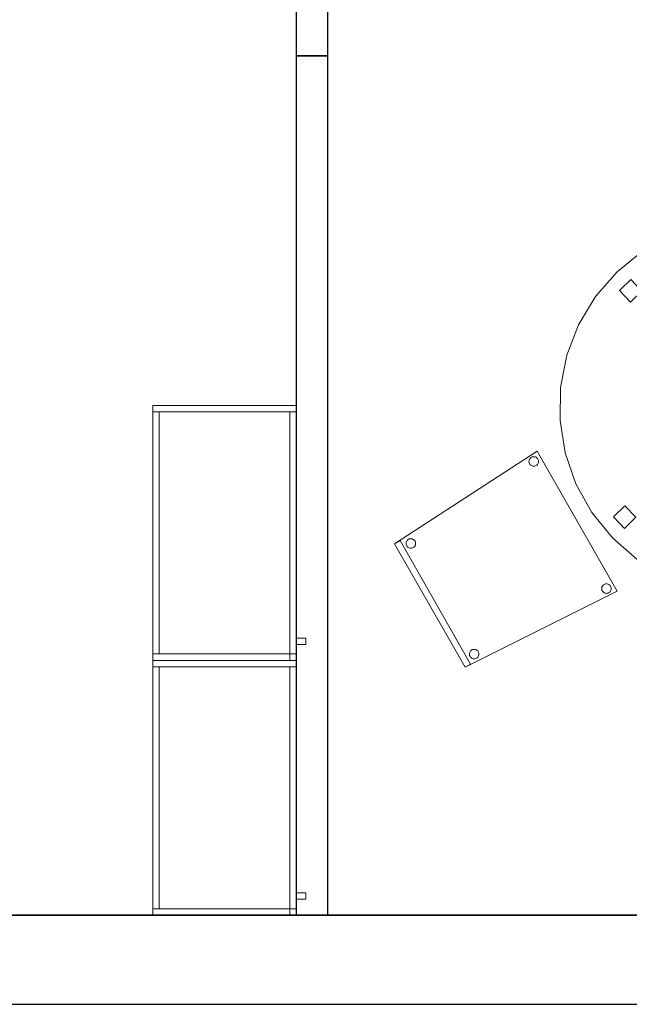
# Model space of a CAD drawing. Header units: metres. Extents: x 397.7 to 427.5, y 12.7 to 28.4.
# Tile 56 of 139: x 411.3 to 413.2, y 12.8 to 15.9. Entities that reach past the tile are written whole.
import ezdxf

# ---------------------------------------------------------------- set-up
doc = ezdxf.new("R2010")
doc.units = ezdxf.units.M
doc.layers.add('01_SUELOS', color=7, linetype='Continuous', lineweight=25, true_color=0x007f00)
for name, color, linetype, lineweight in [('02_MOBILIARIO', 7, 'Continuous', 18), ('A-DETL-____-MBND', 7, 'Continuous', 18), ('A-GENM-____-OTLN', 7, 'Continuous', 18), ('A-WALL-____-MCUT', 7, 'Continuous', 25), ('A-WALL-____-OTLN', 7, 'Continuous', 25), ('Mobiliario', 7, 'Continuous', 18)]:
    doc.layers.add(name, color=color, linetype=linetype, lineweight=lineweight)

# ---------------------------------------------------------------- blocks, each defined once
blk = doc.blocks.new('Family - Evans P2-152722-05_CLI_AIGUA_P2')
at = {"layer": 'A-WALL-____-MCUT', "color": 253, "true_color": 0xaaaaaa}
for p, q in [((2.698, 0.1), (0, 0.1)), ((0, 0.1), (0, 0)), ((2.698, 0), (2.698, 0.1)), ((0, 0), (2.698, 0))]:
    blk.add_line(p, q, dxfattribs=at)
at = {"layer": 'A-WALL-____-OTLN', "color": 253, "true_color": 0xaaaaaa}
for p, q in [((2.698, 0.1), (0, 0.1)), ((0, 0.1), (0, 0)), ((2.698, 0), (2.698, 0.1)), ((0, 0), (2.698, 0))]:
    blk.add_line(p, q, dxfattribs=at)
at = {"layer": 'A-WALL-____-OTLN', "color": 253, "lineweight": 18, "true_color": 0xaaaaaa}
blk.add_line((0, 0), (2.698, 0), dxfattribs=at)
blk = doc.blocks.new('Family - Mur P2-152758-05_CLI_AIGUA_P2')
at = {"layer": 'A-WALL-____-MCUT', "color": 253, "true_color": 0xaaaaaa}
for p, q in [((25.4738, 0.28), (0.0555, 0.28)), ((0, 0), (25.4158, 0))]:
    blk.add_line(p, q, dxfattribs=at)
at = {"layer": 'A-WALL-____-OTLN', "color": 253, "true_color": 0xaaaaaa}
for p, q in [((25.4738, 0.28), (0.0555, 0.28)), ((0, 0), (25.4158, 0))]:
    blk.add_line(p, q, dxfattribs=at)
at = {"layer": 'A-WALL-____-OTLN', "color": 253, "lineweight": 18, "true_color": 0xaaaaaa}
blk.add_line((0, 0), (25.4158, 0), dxfattribs=at)
blk = doc.blocks.new('Family - LONDR55-XX_ZZ-ARQ-CAA-M3D-Londres55-152793-05_CLI_AIGUA_P2')
at = {"layer": '01_SUELOS', "color": 9, "true_color": 0xaad4aa}
for p, q in [((0, 0), (25.4191, 0)), ((25.4191, 0), (0, 0))]:
    blk.add_line(p, q, dxfattribs=at)
blk = doc.blocks.new('Family - Armai 80x45_P2-152833-05_CLI_AIGUA_P2')
at = {"layer": '02_MOBILIARIO', "color": 253, "true_color": 0xaaaaaa}
for p, q in [((0, 0.8), (0.45, 0.8)), ((0.45, 0.8), (0, 0.8)), ((0, 0), (0, 0.8)), ((0, 0.8), (0, 0)), ((0, 0.8), (0.45, 0.8)), ((0, 0.78), (0, 0.8)), ((0.02, 0.78), (0, 0.78)), ((0, 0.02), (0, 0.78)), ((0.45, 0.78), (0, 0.78)), ((0.02, 0.78), (0.02, 0.02)), ((0.45, 0.78), (0.43, 0.78)), ((0.43, 0), (0.43, 0.78)), ((0.45, 0.8), (0.45, 0)), ((0.45, 0), (0.45, 0.8)), ((0.45, 0.78), (0.45, 0.8)), ((0.45, 0.78), (0.45, 0)), ((0.45, 0.07), (0.48, 0.07)), ((0.48, 0.07), (0.45, 0.07)), ((0.45, 0.05), (0.45, 0.07)), ((0.45, 0.07), (0.45, 0.05)), ((0.48, 0.07), (0.48, 0.05)), ((0.48, 0.05), (0.48, 0.07)), ((0.48, 0.05), (0.45, 0.05)), ((0.48, 0.05), (0.45, 0.05)), ((0.02, 0.02), (0, 0.02)), ((0, 0.02), (0.45, 0.02)), ((0, 0), (0, 0.02)), ((0.45, 0), (0, 0)), ((0, 0), (0.45, 0)), ((0.43, 0), (0.43, 0.02)), ((0.43, 0.02), (0.45, 0.02)), ((0.45, 0), (0.43, 0)), ((0.43, 0), (0.45, 0)), ((0.45, 0.02), (0.45, 0)), ((0.45, 0), (0.45, 0.02)), ((0.45, 0), (0, 0))]:
    blk.add_line(p, q, dxfattribs=at)
at = {"layer": 'Mobiliario', "color": 253, "true_color": 0xaaaaaa}
for p, q in [((0.45, 0.8), (0, 0.8)), ((0, 0.8), (0, 0.78)), ((0.02, 0.78), (0, 0.78)), ((0, 0.78), (0, 0.02)), ((0, 0.78), (0.45, 0.78)), ((0.02, 0.02), (0.02, 0.78)), ((0.45, 0.78), (0.43, 0.78)), ((0.43, 0.78), (0.43, 0)), ((0.45, 0.78), (0.45, 0.8)), ((0.45, 0), (0.45, 0.78)), ((0, 0.02), (0.02, 0.02)), ((0.45, 0.02), (0, 0.02)), ((0, 0.02), (0, 0)), ((0, 0), (0.45, 0)), ((0.45, 0.02), (0.43, 0.02)), ((0.43, 0.02), (0.43, 0)), ((0.43, 0), (0.45, 0)), ((0.43, 0), (0.45, 0)), ((0.45, 0), (0.45, 0.02)), ((0.45, 0), (0.45, 0.02))]:
    blk.add_line(p, q, dxfattribs=at)
blk = doc.blocks.new('Family - Armai 80x45_P2-153075-05_CLI_AIGUA_P2')
at = {"layer": '02_MOBILIARIO', "color": 253, "true_color": 0xaaaaaa}
for p, q in [((0, 0.8), (0.45, 0.8)), ((0.45, 0.8), (0, 0.8)), ((0, 0), (0, 0.8)), ((0, 0.8), (0, 0)), ((0, 0.8), (0.45, 0.8)), ((0, 0.78), (0, 0.8)), ((0.45, 0.78), (0, 0.78)), ((0.02, 0.78), (0, 0.78)), ((0, 0.02), (0, 0.78)), ((0.02, 0.78), (0.02, 0.02)), ((0.45, 0.78), (0.43, 0.78)), ((0.43, 0), (0.43, 0.78)), ((0.45, 0.8), (0.45, 0)), ((0.45, 0), (0.45, 0.8)), ((0.45, 0.78), (0.45, 0.8)), ((0.45, 0.78), (0.45, 0)), ((0.45, 0.07), (0.48, 0.07)), ((0.48, 0.07), (0.45, 0.07)), ((0.45, 0.05), (0.45, 0.07)), ((0.45, 0.07), (0.45, 0.05)), ((0.48, 0.07), (0.48, 0.05)), ((0.48, 0.05), (0.48, 0.07)), ((0.48, 0.05), (0.45, 0.05)), ((0.48, 0.05), (0.45, 0.05)), ((0.02, 0.02), (0, 0.02)), ((0, 0.02), (0.45, 0.02)), ((0, 0), (0, 0.02)), ((0.45, 0), (0, 0)), ((0, 0), (0.45, 0)), ((0.43, 0), (0.43, 0.02)), ((0.43, 0.02), (0.45, 0.02)), ((0.45, 0), (0.43, 0)), ((0.43, 0), (0.45, 0)), ((0.45, 0), (0.45, 0.02)), ((0.45, 0.02), (0.45, 0)), ((0.45, 0), (0, 0))]:
    blk.add_line(p, q, dxfattribs=at)
at = {"layer": 'Mobiliario', "color": 253, "true_color": 0xaaaaaa}
for p, q in [((0.45, 0.8), (0, 0.8)), ((0, 0.8), (0, 0.78)), ((0, 0.78), (0.45, 0.78)), ((0.02, 0.78), (0, 0.78)), ((0, 0.78), (0, 0.02)), ((0.02, 0.02), (0.02, 0.78)), ((0.45, 0.78), (0.43, 0.78)), ((0.43, 0.78), (0.43, 0)), ((0.45, 0.78), (0.45, 0.8)), ((0.45, 0), (0.45, 0.78)), ((0, 0.02), (0.02, 0.02)), ((0.45, 0.02), (0, 0.02)), ((0, 0.02), (0, 0)), ((0, 0), (0.45, 0)), ((0.45, 0.02), (0.43, 0.02)), ((0.43, 0.02), (0.43, 0)), ((0.43, 0), (0.45, 0)), ((0.43, 0), (0.45, 0)), ((0.45, 0), (0.45, 0.02)), ((0.45, 0), (0.45, 0.02))]:
    blk.add_line(p, q, dxfattribs=at)
blk = doc.blocks.new('Family - LONDR55-XX_ZZ-ARQ-CAA-M3D-Londres55-152886-05_CLI_AIGUA_P2')
at = {"layer": 'A-DETL-____-MBND', "color": 253, "true_color": 0xaaaaaa}
for p, q in [((0.4885, 1.1734), (0.5912, 1.1824)), ((0.5912, 1.1824), (0.4885, 1.1734)), ((0.5912, 1.1824), (0.6939, 1.1734)), ((0.6939, 1.1734), (0.5912, 1.1824)), ((0.2956, 1.1032), (0.389, 1.1468)), ((0.389, 1.1468), (0.2956, 1.1032)), ((0.389, 1.1468), (0.4885, 1.1734)), ((0.4885, 1.1734), (0.389, 1.1468)), ((0.6939, 1.1734), (0.7934, 1.1468)), ((0.7934, 1.1468), (0.6939, 1.1734)), ((0.7934, 1.1468), (0.8868, 1.1032)), ((0.8868, 1.1032), (0.7934, 1.1468)), ((0.5771, 1.0844), (0.5771, 1.1344)), ((0.5771, 1.1344), (0.6271, 1.1344)), ((0.5771, 1.1344), (0.5771, 1.0844)), ((0.6271, 1.1344), (0.5771, 1.1344)), ((0.6271, 1.1344), (0.6271, 1.0844)), ((0.6271, 1.0844), (0.6271, 1.1344)), ((0.2112, 1.0441), (0.2956, 1.1032)), ((0.2956, 1.1032), (0.2112, 1.0441)), ((0.6271, 1.0844), (0.5771, 1.0844)), ((0.5771, 1.0844), (0.6271, 1.0844)), ((0.8868, 1.1032), (0.9712, 1.0441)), ((0.9712, 1.0441), (0.8868, 1.1032)), ((0.1383, 0.9712), (0.2112, 1.0441)), ((0.2112, 1.0441), (0.1383, 0.9712)), ((0.9712, 1.0441), (1.0441, 0.9712)), ((1.0441, 0.9712), (0.9712, 1.0441)), ((0.0792, 0.8868), (0.1383, 0.9712)), ((0.1383, 0.9712), (0.0792, 0.8868)), ((1.0441, 0.9712), (1.1032, 0.8868)), ((1.1032, 0.8868), (1.0441, 0.9712)), ((0.0357, 0.7934), (0.0792, 0.8868)), ((0.0792, 0.8868), (0.0357, 0.7934)), ((1.1032, 0.8868), (1.1468, 0.7934)), ((1.1468, 0.7934), (1.1032, 0.8868)), ((0.009, 0.6939), (0.0357, 0.7934)), ((0.0357, 0.7934), (0.009, 0.6939)), ((1.1468, 0.7934), (1.1734, 0.6939)), ((1.1734, 0.6939), (1.1468, 0.7934)), ((0, 0.5912), (0.009, 0.6939)), ((0.009, 0.6939), (0, 0.5912)), ((1.1734, 0.6939), (1.1824, 0.5912)), ((1.1824, 0.5912), (1.1734, 0.6939)), ((0.009, 0.4885), (0, 0.5912)), ((0, 0.5912), (0.009, 0.4885)), ((0.0475, 0.5662), (0.0475, 0.6162)), ((0.0475, 0.6162), (0.0975, 0.6162)), ((0.0475, 0.6162), (0.0475, 0.5662)), ((0.0975, 0.6162), (0.0475, 0.6162)), ((0.0975, 0.6162), (0.0975, 0.5662)), ((0.0975, 0.5662), (0.0975, 0.6162)), ((1.0845, 0.5456), (1.0845, 0.5956)), ((1.0845, 0.5956), (1.1345, 0.5956)), ((1.0845, 0.5956), (1.0845, 0.5456)), ((1.1345, 0.5956), (1.0845, 0.5956)), ((1.1345, 0.5956), (1.1345, 0.5456)), ((1.1345, 0.5456), (1.1345, 0.5956)), ((1.1824, 0.5912), (1.1734, 0.4885)), ((1.1734, 0.4885), (1.1824, 0.5912)), ((0.0975, 0.5662), (0.0475, 0.5662)), ((0.0475, 0.5662), (0.0975, 0.5662)), ((1.1345, 0.5456), (1.0845, 0.5456)), ((1.0845, 0.5456), (1.1345, 0.5456)), ((0.0357, 0.389), (0.009, 0.4885)), ((0.009, 0.4885), (0.0357, 0.389)), ((1.1734, 0.4885), (1.1468, 0.389)), ((1.1468, 0.389), (1.1734, 0.4885)), ((0.0792, 0.2956), (0.0357, 0.389)), ((0.0357, 0.389), (0.0792, 0.2956)), ((1.1468, 0.389), (1.1032, 0.2956)), ((1.1032, 0.2956), (1.1468, 0.389)), ((0.1383, 0.2112), (0.0792, 0.2956)), ((0.0792, 0.2956), (0.1383, 0.2112)), ((1.1032, 0.2956), (1.0441, 0.2112)), ((1.0441, 0.2112), (1.1032, 0.2956)), ((0.2112, 0.1383), (0.1383, 0.2112)), ((0.1383, 0.2112), (0.2112, 0.1383)), ((1.0441, 0.2112), (0.9712, 0.1383)), ((0.9712, 0.1383), (1.0441, 0.2112)), ((0.2956, 0.0792), (0.2112, 0.1383)), ((0.2112, 0.1383), (0.2956, 0.0792)), ((0.9712, 0.1383), (0.8868, 0.0792)), ((0.8868, 0.0792), (0.9712, 0.1383)), ((0.5771, 0.0476), (0.5771, 0.0976)), ((0.5771, 0.0976), (0.6271, 0.0976)), ((0.5771, 0.0976), (0.5771, 0.0476)), ((0.6271, 0.0976), (0.5771, 0.0976)), ((0.6271, 0.0976), (0.6271, 0.0476)), ((0.6271, 0.0476), (0.6271, 0.0976)), ((0.389, 0.0357), (0.2956, 0.0792)), ((0.2956, 0.0792), (0.389, 0.0357)), ((0.8868, 0.0792), (0.7934, 0.0357)), ((0.7934, 0.0357), (0.8868, 0.0792)), ((0.4885, 0.009), (0.389, 0.0357)), ((0.389, 0.0357), (0.4885, 0.009)), ((0.6271, 0.0476), (0.5771, 0.0476)), ((0.5771, 0.0476), (0.6271, 0.0476)), ((0.7934, 0.0357), (0.6939, 0.009)), ((0.6939, 0.009), (0.7934, 0.0357)), ((0.5912, 0), (0.4885, 0.009)), ((0.4885, 0.009), (0.5912, 0)), ((0.6939, 0.009), (0.5912, 0)), ((0.5912, 0), (0.6939, 0.009))]:
    blk.add_line(p, q, dxfattribs=at)
blk = doc.blocks.new('Family - Taula redona 1_2m-153125-05_CLI_AIGUA_P2')
blk.add_blockref('Family - LONDR55-XX_ZZ-ARQ-CAA-M3D-Londres55-152886-05_CLI_AIGUA_P2', (0, 0))
blk = doc.blocks.new('Family - Cadira confident_P2-153148-05_CLI_AIGUA_P2')
at = {"layer": 'A-DETL-____-MBND', "color": 253, "true_color": 0xaaaaaa}
for p, q in [((0, 0.3877), (0.4475, 0.678)), ((0.4475, 0.678), (0, 0.3877)), ((0.4221, 0.6489), (0.4228, 0.6514)), ((0.4228, 0.6514), (0.4221, 0.6489)), ((0.4228, 0.6514), (0.4239, 0.6537)), ((0.4239, 0.6537), (0.4228, 0.6514)), ((0.4239, 0.6537), (0.4254, 0.6558)), ((0.4254, 0.6558), (0.4239, 0.6537)), ((0.4254, 0.6558), (0.4272, 0.6577)), ((0.4272, 0.6577), (0.4254, 0.6558)), ((0.4272, 0.6577), (0.4294, 0.6592)), ((0.4294, 0.6592), (0.4272, 0.6577)), ((0.4294, 0.6592), (0.4317, 0.6603)), ((0.4317, 0.6603), (0.4294, 0.6592)), ((0.4317, 0.6603), (0.4343, 0.6609)), ((0.4343, 0.6609), (0.4317, 0.6603)), ((0.4343, 0.6609), (0.4369, 0.6611)), ((0.4369, 0.6611), (0.4343, 0.6609)), ((0.4369, 0.6611), (0.4394, 0.6609)), ((0.4394, 0.6609), (0.4369, 0.6611)), ((0.4394, 0.6609), (0.442, 0.6602)), ((0.442, 0.6602), (0.4394, 0.6609)), ((0.442, 0.6602), (0.4443, 0.6591)), ((0.4443, 0.6591), (0.442, 0.6602)), ((0.4443, 0.6591), (0.4464, 0.6576)), ((0.4464, 0.6576), (0.4443, 0.6591)), ((0.4464, 0.6576), (0.4483, 0.6557)), ((0.4483, 0.6557), (0.4464, 0.6576)), ((0.4475, 0.678), (0.6989, 0.2383)), ((0.6989, 0.2383), (0.4475, 0.678)), ((0.4483, 0.6557), (0.4498, 0.6536)), ((0.4498, 0.6536), (0.4483, 0.6557)), ((0.4498, 0.6536), (0.4508, 0.6512)), ((0.4508, 0.6512), (0.4498, 0.6536)), ((0.4508, 0.6512), (0.4515, 0.6487)), ((0.4515, 0.6487), (0.4508, 0.6512)), ((0.4219, 0.6463), (0.4221, 0.6489)), ((0.4221, 0.6489), (0.4219, 0.6463)), ((0.4221, 0.6437), (0.4219, 0.6463)), ((0.4219, 0.6463), (0.4221, 0.6437)), ((0.4227, 0.6411), (0.4221, 0.6437)), ((0.4221, 0.6437), (0.4227, 0.6411)), ((0.4238, 0.6388), (0.4227, 0.6411)), ((0.4227, 0.6411), (0.4238, 0.6388)), ((0.4253, 0.6366), (0.4238, 0.6388)), ((0.4238, 0.6388), (0.4253, 0.6366)), ((0.4271, 0.6348), (0.4253, 0.6366)), ((0.4253, 0.6366), (0.4271, 0.6348)), ((0.4293, 0.6333), (0.4271, 0.6348)), ((0.4271, 0.6348), (0.4293, 0.6333)), ((0.4316, 0.6322), (0.4293, 0.6333)), ((0.4293, 0.6333), (0.4316, 0.6322)), ((0.4341, 0.6315), (0.4316, 0.6322)), ((0.4316, 0.6322), (0.4341, 0.6315)), ((0.4367, 0.6313), (0.4341, 0.6315)), ((0.4341, 0.6315), (0.4367, 0.6313)), ((0.4393, 0.6315), (0.4367, 0.6313)), ((0.4367, 0.6313), (0.4393, 0.6315)), ((0.4418, 0.6321), (0.4393, 0.6315)), ((0.4393, 0.6315), (0.4418, 0.6321)), ((0.4442, 0.6332), (0.4418, 0.6321)), ((0.4418, 0.6321), (0.4442, 0.6332)), ((0.4463, 0.6347), (0.4442, 0.6332)), ((0.4442, 0.6332), (0.4463, 0.6347)), ((0.4482, 0.6365), (0.4463, 0.6347)), ((0.4463, 0.6347), (0.4482, 0.6365)), ((0.4497, 0.6387), (0.4482, 0.6365)), ((0.4482, 0.6365), (0.4497, 0.6387)), ((0.4508, 0.641), (0.4497, 0.6387)), ((0.4497, 0.6387), (0.4508, 0.641)), ((0.4515, 0.6435), (0.4508, 0.641)), ((0.4508, 0.641), (0.4515, 0.6435)), ((0.4515, 0.6487), (0.4517, 0.6461)), ((0.4517, 0.6461), (0.4515, 0.6487)), ((0.4517, 0.6461), (0.4515, 0.6435)), ((0.4515, 0.6435), (0.4517, 0.6461)), ((0.044, 0.4016), (0.0463, 0.4027)), ((0.0463, 0.4027), (0.044, 0.4016)), ((0.0463, 0.4027), (0.0489, 0.4034)), ((0.0489, 0.4034), (0.0463, 0.4027)), ((0.0489, 0.4034), (0.0515, 0.4036)), ((0.0515, 0.4036), (0.0489, 0.4034)), ((0.0515, 0.4036), (0.054, 0.4033)), ((0.054, 0.4033), (0.0515, 0.4036)), ((0.054, 0.4033), (0.0566, 0.4027)), ((0.0566, 0.4027), (0.054, 0.4033)), ((0.0566, 0.4027), (0.0589, 0.4015)), ((0.0589, 0.4015), (0.0566, 0.4027)), ((0, 0.3877), (0.0174, 0.3976)), ((0.0174, 0.3976), (0, 0.3877)), ((0.2216, 0), (0, 0.3877)), ((0, 0.3877), (0.2216, 0)), ((0.2216, 0), (0, 0.3877)), ((0, 0.3877), (0.2216, 0)), ((0.0174, 0.3976), (0.2389, 0.0099)), ((0.2389, 0.0099), (0.0174, 0.3976)), ((0.0365, 0.3887), (0.0367, 0.3913)), ((0.0367, 0.3913), (0.0365, 0.3887)), ((0.0367, 0.3861), (0.0365, 0.3887)), ((0.0365, 0.3887), (0.0367, 0.3861)), ((0.0367, 0.3913), (0.0374, 0.3938)), ((0.0374, 0.3938), (0.0367, 0.3913)), ((0.0373, 0.3836), (0.0367, 0.3861)), ((0.0367, 0.3861), (0.0373, 0.3836)), ((0.0384, 0.3812), (0.0373, 0.3836)), ((0.0373, 0.3836), (0.0384, 0.3812)), ((0.0374, 0.3938), (0.0385, 0.3962)), ((0.0385, 0.3962), (0.0374, 0.3938)), ((0.0399, 0.3791), (0.0384, 0.3812)), ((0.0384, 0.3812), (0.0399, 0.3791)), ((0.0385, 0.3962), (0.04, 0.3983)), ((0.04, 0.3983), (0.0385, 0.3962)), ((0.0417, 0.3772), (0.0399, 0.3791)), ((0.0399, 0.3791), (0.0417, 0.3772)), ((0.04, 0.3983), (0.0418, 0.4001)), ((0.0418, 0.4001), (0.04, 0.3983)), ((0.0439, 0.3757), (0.0417, 0.3772)), ((0.0417, 0.3772), (0.0439, 0.3757)), ((0.0418, 0.4001), (0.044, 0.4016)), ((0.044, 0.4016), (0.0418, 0.4001)), ((0.0462, 0.3746), (0.0439, 0.3757)), ((0.0439, 0.3757), (0.0462, 0.3746)), ((0.0487, 0.3739), (0.0462, 0.3746)), ((0.0462, 0.3746), (0.0487, 0.3739)), ((0.0513, 0.3737), (0.0487, 0.3739)), ((0.0487, 0.3739), (0.0513, 0.3737)), ((0.0539, 0.3739), (0.0513, 0.3737)), ((0.0513, 0.3737), (0.0539, 0.3739)), ((0.0564, 0.3746), (0.0539, 0.3739)), ((0.0539, 0.3739), (0.0564, 0.3746)), ((0.0588, 0.3757), (0.0564, 0.3746)), ((0.0564, 0.3746), (0.0588, 0.3757)), ((0.0609, 0.3772), (0.0588, 0.3757)), ((0.0588, 0.3757), (0.0609, 0.3772)), ((0.0589, 0.4015), (0.061, 0.4)), ((0.061, 0.4), (0.0589, 0.4015)), ((0.0628, 0.379), (0.0609, 0.3772)), ((0.0609, 0.3772), (0.0628, 0.379)), ((0.061, 0.4), (0.0629, 0.3982)), ((0.0629, 0.3982), (0.061, 0.4)), ((0.0643, 0.3811), (0.0628, 0.379)), ((0.0628, 0.379), (0.0643, 0.3811)), ((0.0629, 0.3982), (0.0644, 0.3961)), ((0.0644, 0.3961), (0.0629, 0.3982)), ((0.0654, 0.3835), (0.0643, 0.3811)), ((0.0643, 0.3811), (0.0654, 0.3835)), ((0.0644, 0.3961), (0.0655, 0.3937)), ((0.0655, 0.3937), (0.0644, 0.3961)), ((0.0661, 0.386), (0.0654, 0.3835)), ((0.0654, 0.3835), (0.0661, 0.386)), ((0.0655, 0.3937), (0.0661, 0.3912)), ((0.0661, 0.3912), (0.0655, 0.3937)), ((0.0661, 0.3912), (0.0663, 0.3886)), ((0.0663, 0.3886), (0.0661, 0.3912)), ((0.0663, 0.3886), (0.0661, 0.386)), ((0.0661, 0.386), (0.0663, 0.3886)), ((0.6501, 0.2469), (0.6504, 0.2495)), ((0.6504, 0.2495), (0.6501, 0.2469)), ((0.6504, 0.2495), (0.651, 0.252)), ((0.651, 0.252), (0.6504, 0.2495)), ((0.651, 0.252), (0.6522, 0.2544)), ((0.6522, 0.2544), (0.651, 0.252)), ((0.6522, 0.2544), (0.6537, 0.2565)), ((0.6537, 0.2565), (0.6522, 0.2544)), ((0.6537, 0.2565), (0.6555, 0.2583)), ((0.6555, 0.2583), (0.6537, 0.2565)), ((0.6555, 0.2583), (0.6576, 0.2598)), ((0.6576, 0.2598), (0.6555, 0.2583)), ((0.6576, 0.2598), (0.66, 0.2609)), ((0.66, 0.2609), (0.6576, 0.2598)), ((0.66, 0.2609), (0.6625, 0.2616)), ((0.6625, 0.2616), (0.66, 0.2609)), ((0.6625, 0.2616), (0.6651, 0.2618)), ((0.6651, 0.2618), (0.6625, 0.2616)), ((0.6651, 0.2618), (0.6677, 0.2615)), ((0.6677, 0.2615), (0.6651, 0.2618)), ((0.6677, 0.2615), (0.6702, 0.2608)), ((0.6702, 0.2608), (0.6677, 0.2615)), ((0.6702, 0.2608), (0.6726, 0.2597)), ((0.6726, 0.2597), (0.6702, 0.2608)), ((0.6726, 0.2597), (0.6747, 0.2582)), ((0.6747, 0.2582), (0.6726, 0.2597)), ((0.6747, 0.2582), (0.6765, 0.2564)), ((0.6765, 0.2564), (0.6747, 0.2582)), ((0.6765, 0.2564), (0.678, 0.2542)), ((0.678, 0.2542), (0.6765, 0.2564)), ((0.678, 0.2542), (0.6791, 0.2519)), ((0.6791, 0.2519), (0.678, 0.2542)), ((0.6791, 0.2519), (0.6798, 0.2494)), ((0.6798, 0.2494), (0.6791, 0.2519)), ((0.6798, 0.2494), (0.68, 0.2468)), ((0.68, 0.2468), (0.6798, 0.2494)), ((0.6989, 0.2383), (0.2216, 0)), ((0.2216, 0), (0.6989, 0.2383)), ((0.6503, 0.2443), (0.6501, 0.2469)), ((0.6501, 0.2469), (0.6503, 0.2443)), ((0.651, 0.2418), (0.6503, 0.2443)), ((0.6503, 0.2443), (0.651, 0.2418)), ((0.6521, 0.2394), (0.651, 0.2418)), ((0.651, 0.2418), (0.6521, 0.2394)), ((0.6536, 0.2373), (0.6521, 0.2394)), ((0.6521, 0.2394), (0.6536, 0.2373)), ((0.6554, 0.2354), (0.6536, 0.2373)), ((0.6536, 0.2373), (0.6554, 0.2354)), ((0.6575, 0.2339), (0.6554, 0.2354)), ((0.6554, 0.2354), (0.6575, 0.2339)), ((0.6599, 0.2328), (0.6575, 0.2339)), ((0.6575, 0.2339), (0.6599, 0.2328)), ((0.6624, 0.2321), (0.6599, 0.2328)), ((0.6599, 0.2328), (0.6624, 0.2321)), ((0.665, 0.2319), (0.6624, 0.2321)), ((0.6624, 0.2321), (0.665, 0.2319)), ((0.6676, 0.2321), (0.665, 0.2319)), ((0.665, 0.2319), (0.6676, 0.2321)), ((0.6701, 0.2328), (0.6676, 0.2321)), ((0.6676, 0.2321), (0.6701, 0.2328)), ((0.6725, 0.2339), (0.6701, 0.2328)), ((0.6701, 0.2328), (0.6725, 0.2339)), ((0.6746, 0.2353), (0.6725, 0.2339)), ((0.6725, 0.2339), (0.6746, 0.2353)), ((0.6765, 0.2372), (0.6746, 0.2353)), ((0.6746, 0.2353), (0.6765, 0.2372)), ((0.678, 0.2393), (0.6765, 0.2372)), ((0.6765, 0.2372), (0.678, 0.2393)), ((0.6791, 0.2417), (0.678, 0.2393)), ((0.678, 0.2393), (0.6791, 0.2417)), ((0.6798, 0.2442), (0.6791, 0.2417)), ((0.6791, 0.2417), (0.6798, 0.2442)), ((0.68, 0.2468), (0.6798, 0.2442)), ((0.6798, 0.2442), (0.68, 0.2468)), ((0.2349, 0.0414), (0.2352, 0.044)), ((0.2352, 0.044), (0.2349, 0.0414)), ((0.2352, 0.0388), (0.2349, 0.0414)), ((0.2349, 0.0414), (0.2352, 0.0388)), ((0.2352, 0.044), (0.2359, 0.0465)), ((0.2359, 0.0465), (0.2352, 0.044)), ((0.2358, 0.0363), (0.2352, 0.0388)), ((0.2352, 0.0388), (0.2358, 0.0363)), ((0.2369, 0.034), (0.2358, 0.0363)), ((0.2358, 0.0363), (0.2369, 0.034)), ((0.2359, 0.0465), (0.237, 0.0489)), ((0.237, 0.0489), (0.2359, 0.0465)), ((0.2384, 0.0318), (0.2369, 0.034)), ((0.2369, 0.034), (0.2384, 0.0318)), ((0.237, 0.0489), (0.2385, 0.051)), ((0.2385, 0.051), (0.237, 0.0489)), ((0.2402, 0.03), (0.2384, 0.0318)), ((0.2384, 0.0318), (0.2402, 0.03)), ((0.2385, 0.051), (0.2403, 0.0528)), ((0.2403, 0.0528), (0.2385, 0.051)), ((0.2403, 0.0528), (0.2425, 0.0543)), ((0.2425, 0.0543), (0.2403, 0.0528)), ((0.2425, 0.0543), (0.2448, 0.0554)), ((0.2448, 0.0554), (0.2425, 0.0543)), ((0.2448, 0.0554), (0.2474, 0.0561)), ((0.2474, 0.0561), (0.2448, 0.0554)), ((0.2474, 0.0561), (0.2499, 0.0563)), ((0.2499, 0.0563), (0.2474, 0.0561)), ((0.2499, 0.0563), (0.2525, 0.0561)), ((0.2525, 0.0561), (0.2499, 0.0563)), ((0.2525, 0.0561), (0.2551, 0.0554)), ((0.2551, 0.0554), (0.2525, 0.0561)), ((0.2551, 0.0554), (0.2574, 0.0543)), ((0.2574, 0.0543), (0.2551, 0.0554)), ((0.2574, 0.0543), (0.2595, 0.0528)), ((0.2595, 0.0528), (0.2574, 0.0543)), ((0.2613, 0.0317), (0.2594, 0.0299)), ((0.2594, 0.0299), (0.2613, 0.0317)), ((0.2595, 0.0528), (0.2614, 0.0509)), ((0.2614, 0.0509), (0.2595, 0.0528)), ((0.2628, 0.0338), (0.2613, 0.0317)), ((0.2613, 0.0317), (0.2628, 0.0338)), ((0.2614, 0.0509), (0.2629, 0.0488)), ((0.2629, 0.0488), (0.2614, 0.0509)), ((0.2639, 0.0362), (0.2628, 0.0338)), ((0.2628, 0.0338), (0.2639, 0.0362)), ((0.2629, 0.0488), (0.2639, 0.0464)), ((0.2639, 0.0464), (0.2629, 0.0488)), ((0.2639, 0.0464), (0.2646, 0.0439)), ((0.2646, 0.0439), (0.2639, 0.0464)), ((0.2646, 0.0387), (0.2639, 0.0362)), ((0.2639, 0.0362), (0.2646, 0.0387)), ((0.2646, 0.0439), (0.2648, 0.0413)), ((0.2648, 0.0413), (0.2646, 0.0439)), ((0.2648, 0.0413), (0.2646, 0.0387)), ((0.2646, 0.0387), (0.2648, 0.0413)), ((0.2389, 0.0099), (0.2216, 0)), ((0.2216, 0), (0.2389, 0.0099)), ((0.2424, 0.0285), (0.2402, 0.03)), ((0.2402, 0.03), (0.2424, 0.0285)), ((0.2447, 0.0273), (0.2424, 0.0285)), ((0.2424, 0.0285), (0.2447, 0.0273)), ((0.2472, 0.0267), (0.2447, 0.0273)), ((0.2447, 0.0273), (0.2472, 0.0267)), ((0.2498, 0.0264), (0.2472, 0.0267)), ((0.2472, 0.0267), (0.2498, 0.0264)), ((0.2524, 0.0266), (0.2498, 0.0264)), ((0.2498, 0.0264), (0.2524, 0.0266)), ((0.2549, 0.0273), (0.2524, 0.0266)), ((0.2524, 0.0266), (0.2549, 0.0273)), ((0.2573, 0.0284), (0.2549, 0.0273)), ((0.2549, 0.0273), (0.2573, 0.0284)), ((0.2594, 0.0299), (0.2573, 0.0284)), ((0.2573, 0.0284), (0.2594, 0.0299))]:
    blk.add_line(p, q, dxfattribs=at)
blk = doc.blocks.new('Family - Mampara P2-153261-05_CLI_AIGUA_P2')
at = {"layer": 'A-WALL-____-MCUT', "color": 253, "true_color": 0xaaaaaa}
for p, q in [((0.56, 0.1), (0, 0.1)), ((0, 0.1), (0, 0)), ((0.56, 0), (0.56, 0.1)), ((0, 0), (0.56, 0))]:
    blk.add_line(p, q, dxfattribs=at)
at = {"layer": 'A-WALL-____-OTLN', "color": 253, "true_color": 0xaaaaaa}
for p, q in [((0.56, 0.1), (0, 0.1)), ((0, 0.1), (0, 0)), ((0.56, 0), (0.56, 0.1)), ((0, 0), (0.56, 0))]:
    blk.add_line(p, q, dxfattribs=at)
at = {"layer": 'A-WALL-____-OTLN', "color": 253, "lineweight": 18, "true_color": 0xaaaaaa}
blk.add_line((0, 0), (0.56, 0), dxfattribs=at)
blk = doc.blocks.new('LONDR55-XX_ZZ-ARQ-CAA-M3D-Londres55_ifc-1-05_CLI_AIGUA_P2')
at = {"layer": '01_SUELOS', "color": 253, "lineweight": 18, "true_color": 0xaaaaaa}
blk.add_blockref('Family - LONDR55-XX_ZZ-ARQ-CAA-M3D-Londres55-152793-05_CLI_AIGUA_P2', (398.2971, 13.1206), dxfattribs=at)
at = {"layer": '02_MOBILIARIO', "color": 253, "lineweight": 18, "true_color": 0xaaaaaa}
for name, p in [('Family - Armai 80x45_P2-153075-05_CLI_AIGUA_P2', (411.6993, 13.9207)), ('Family - Cadira confident_P2-153148-05_CLI_AIGUA_P2', (412.458, 13.8992)), ('Family - Armai 80x45_P2-152833-05_CLI_AIGUA_P2', (411.6993, 13.1206))]:
    blk.add_blockref(name, p, dxfattribs=at)
at = {"layer": 'A-GENM-____-OTLN', "color": 253, "lineweight": 18, "true_color": 0xaaaaaa, "rotation": 224.0202716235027}
blk.add_blockref('Family - Taula redona 1_2m-153125-05_CLI_AIGUA_P2', (413.5814, 15.5518), dxfattribs=at)
at = {"layer": 'A-WALL-____-OTLN', "color": 253, "lineweight": 18, "true_color": 0xaaaaaa}
for name, p, rotation in [('Family - Mampara P2-153261-05_CLI_AIGUA_P2', (412.2493, 15.8186), 90), ('Family - Evans P2-152722-05_CLI_AIGUA_P2', (412.2493, 13.1206), 89.99999999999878)]:
    blk.add_blockref(name, p, dxfattribs=dict(at, rotation=rotation))
blk.add_blockref('Family - Mur P2-152758-05_CLI_AIGUA_P2', (398.2417, 12.8406), dxfattribs=at)

msp = doc.modelspace()

# ---------------------------------------------------------------- block references
at = {"lineweight": 5}
msp.add_blockref('LONDR55-XX_ZZ-ARQ-CAA-M3D-Londres55_ifc-1-05_CLI_AIGUA_P2', (0, 0), dxfattribs=at)

doc.saveas('drawing.dxf')
